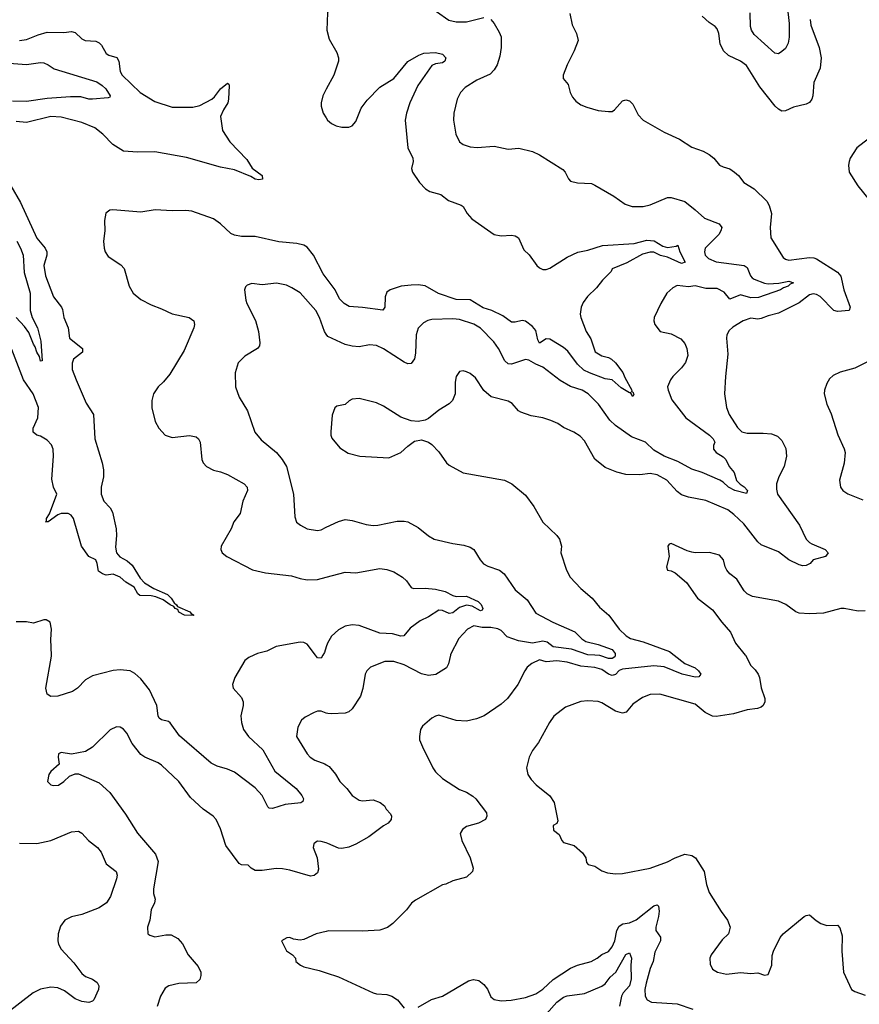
# Model space of a CAD drawing. Header units: inches. Extents: x 1173000 to 1307049, y 522583 to 678455.
# Tile 253 of 256: x 1248231 to 1253077, y 597984 to 603670. Entities that reach past the tile are written whole.
import ezdxf

# ---------------------------------------------------------------- set-up
doc = ezdxf.new("R2010")
doc.units = ezdxf.units.IN
doc.header["$MEASUREMENT"] = 0
for name, color, linetype in [('B2549', 7, 'Continuous'), ('B2559', 7, 'Continuous'), ('B2640', 7, 'Continuous'), ('B2650', 7, 'Continuous')]:
    doc.layers.add(name, color=color, linetype=linetype)

msp = doc.modelspace()

# ---------------------------------------------------------------- linework, layer by layer
at = {"layer": 'B2549', "color": 5}
for points, elevation in [([(1249581.4, 600000), (1249553.1, 599986.9), (1249530.4, 599970), (1249472.7, 599870), (1249459.1, 599830), (1249462, 599810), (1249510, 599756.3), (1249520.3, 599730), (1249520.3, 599710), (1249506.3, 599650), (1249510, 599611.3), (1249522, 599570), (1249551.3, 599530), (1249633.1, 599453.1), (1249702.9, 599330), (1249826.8, 599230), (1249859.7, 599190), (1249868.9, 599170), (1249864.6, 599155.4), (1249852.6, 599147.4), (1249762.2, 599137.8), (1249690, 599114.3), (1249670, 599117), (1249663.5, 599123.5), (1249629.7, 599190), (1249590, 599234.4), (1249470, 599324.2), (1249430, 599341.8), (1249370, 599358.4), (1249336.5, 599376.5), (1249153.8, 599533.8), (1249099.8, 599610), (1249090, 599617), (1249050, 599625.9), (1249036.4, 599636.4), (1249028.9, 599650), (1249022, 599710), (1248979.5, 599799.5), (1248930, 599862.6), (1248894.9, 599894.9), (1248868.6, 599908.6), (1248810, 599915.6), (1248769.2, 599910.8), (1248650, 599880.9), (1248610, 599856.9), (1248564.9, 599810), (1248535.5, 599790), (1248450, 599762.2), (1248410, 599760.4), (1248390, 599774.5), (1248380.8, 599810), (1248413.9, 599993.9), (1248413.7, 600000)], 920), ([(1249980.6, 600000), (1249970, 599982.4), (1249950, 599984), (1249937.9, 600000)], 920), ([(1250000, 599665.7), (1249970, 599675.6), (1249950, 599676.2), (1249930, 599669.4), (1249878, 599642), (1249856.4, 599623.6), (1249836.1, 599583.9), (1249828.2, 599530), (1249890, 599430.6), (1249908, 599410), (1249933.3, 599393.3), (1249991.5, 599371.5), (1250000, 599366.6)], 940), ([(1250000, 598915.5), (1249970, 598924.7), (1249950, 598925.6), (1249939.5, 598920.5), (1249928.2, 598910), (1249924.9, 598890), (1249946.7, 598830), (1249955.5, 598764.5), (1249950, 598742), (1249930, 598726.6), (1249910, 598723.7), (1249790, 598758.7), (1249746.7, 598766.7), (1249710, 598768.3), (1249630, 598756.4), (1249590, 598756.9), (1249567, 598770), (1249550, 598787), (1249510, 598789.7), (1249497.3, 598797.3), (1249420.7, 598900.7), (1249390, 598997.2), (1249365.1, 599050), (1249347, 599070), (1249290, 599111.5), (1249217.2, 599177.2), (1249150, 599269.6), (1249050, 599365.6), (1249030, 599378.7), (1248952.7, 599410), (1248930, 599426.3), (1248879.7, 599490), (1248849.7, 599549.7), (1248830, 599572.7), (1248810, 599584.5), (1248790, 599585.1), (1248751.9, 599568.1), (1248650, 599469.4), (1248610, 599442.7), (1248530, 599428), (1248470, 599438), (1248454, 599430), (1248452, 599410), (1248458, 599370), (1248410, 599329), (1248399.1, 599310), (1248391, 599270), (1248410.6, 599250.6), (1248426.4, 599246.4), (1248454, 599250), (1248485.2, 599270), (1248518.9, 599301.1), (1248550, 599314.8), (1248570, 599314), (1248690, 599262.8), (1248750, 599206.8), (1248842, 599082), (1248910, 598972.7), (1249014.3, 598850), (1249028.9, 598808.9), (1249003.1, 598650), (1249002.9, 598622.9), (1249012.2, 598590), (1249008.2, 598570), (1248990.3, 598530), (1248981.6, 598470), (1248968, 598430), (1248970.8, 598390.8), (1248982, 598382), (1249010, 598373.4), (1249074.9, 598385.1), (1249104.9, 598384.9), (1249144.2, 598364.2), (1249170, 598333.4), (1249203.6, 598270), (1249261.3, 598201.3), (1249276, 598170), (1249276.9, 598150), (1249270, 598127), (1249250, 598108.3), (1249150, 598104.7), (1249091.3, 598090), (1249070, 598076), (1249043, 598030), (1249024.9, 597970)], 940), ([(1248230, 598914.9), (1248330, 598912.9), (1248409.9, 598930.1), (1248530, 598980.2), (1248570, 598984), (1248590, 598971.7), (1248627.4, 598930), (1248680.2, 598890), (1248701.5, 598861.5), (1248730, 598794.9), (1248787, 598750), (1248792.6, 598730), (1248788.9, 598708.9), (1248754.2, 598605.8), (1248731.9, 598570), (1248690, 598540.6), (1248590, 598502.3), (1248530, 598488.7), (1248490.4, 598470), (1248465.3, 598434.7), (1248451.8, 598390), (1248450.3, 598350), (1248455.3, 598330), (1248470, 598302.4), (1248543.2, 598223.2), (1248590, 598160.8), (1248610, 598144.7), (1248650, 598129.2), (1248678.3, 598110), (1248687.1, 598090), (1248685.2, 598070), (1248658.3, 598010), (1248650, 598001.7), (1248630, 597994), (1248590, 597999.9), (1248550, 598015.9), (1248490, 598062.2), (1248450, 598078.3), (1248410, 598082.5), (1248350, 598070.8), (1248308.4, 598050), (1248155.3, 597930)], 920), ([(1250000, 598404.6), (1249942, 598390), (1249870, 598357.2), (1249850, 598354), (1249810, 598359), (1249790, 598368.7), (1249771.6, 598368.4), (1249742, 598350), (1249770, 598292), (1249804.7, 598270), (1249822, 598250), (1249824.7, 598230), (1249851.3, 598210), (1249870, 598200.7), (1249959.8, 598179.8), (1250000, 598165.9)], 960)]:
    msp.add_lwpolyline(points, dxfattribs=dict(at, elevation=elevation))
at = {"layer": 'B2559', "color": 5}
for points, elevation in [([(1252007.7, 600000), (1252070, 599951.8), (1252130, 599927.1), (1252149.3, 599910), (1252161.8, 599890), (1252150, 599875.1), (1252130, 599873.6), (1252054.7, 599890), (1251950, 599931.9), (1251890, 599939.1), (1251710, 599918.9), (1251690, 599911), (1251670, 599887.5), (1251650, 599882.7), (1251630, 599890.4), (1251590, 599918), (1251550, 599928.6), (1251470, 599936.3), (1251390, 599959.9), (1251330, 599968), (1251270, 599961.1), (1251230, 599972.1), (1251187.5, 599952.5), (1251160.4, 599930), (1251145.3, 599910), (1251106.7, 599830), (1251046.4, 599750), (1251010, 599716.9), (1250911.3, 599648.7), (1250867.7, 599632.3), (1250810, 599619.7), (1250750, 599623.5), (1250650, 599653), (1250630, 599647.6), (1250610, 599635.6), (1250554.9, 599590), (1250543.8, 599570), (1250537.3, 599530), (1250538.8, 599510), (1250554.8, 599470), (1250614.4, 599350), (1250630, 599325.5), (1250670, 599287), (1250770, 599224.2), (1250810, 599208.7), (1250845.9, 599185.9), (1250863.8, 599170), (1250924.9, 599090), (1250927.3, 599070), (1250918.8, 599050), (1250878, 599030), (1250810.3, 599009.7), (1250786.9, 598993.1), (1250773.4, 598970), (1250781.6, 598930), (1250830.4, 598830), (1250847.7, 598770), (1250844, 598750), (1250810, 598718), (1250730, 598696), (1250690, 598677.2), (1250670, 598673.2), (1250515.2, 598584.8), (1250492.8, 598567.2), (1250463, 598530), (1250384.9, 598450), (1250352.7, 598427.3), (1250310, 598411.5), (1250210, 598405.1), (1250012.3, 598407.7), (1250000, 598404.6)], 960), ([(1250716.5, 600000), (1250705.2, 599950), (1250693.5, 599926.5), (1250632.2, 599887.8), (1250590, 599883), (1250550, 599892.3), (1250450, 599943.2), (1250390, 599962.7), (1250337.5, 599962.5), (1250254.8, 599930), (1250234, 599910), (1250224.9, 599890), (1250211.8, 599808.2), (1250196.7, 599763.3), (1250150, 599689.3), (1250130, 599672.3), (1250110, 599665.6), (1250030, 599660.5), (1250010, 599662.4), (1250000, 599665.7)], 940), ([(1252418.5, 600000), (1252419.2, 599999.2), (1252450, 599940.7), (1252476, 599916), (1252492.4, 599890), (1252500.3, 599870), (1252510, 599811.3), (1252532.2, 599750), (1252530.4, 599730), (1252521.6, 599710), (1252510, 599699.6), (1252489, 599691), (1252430, 599685.1), (1252350, 599660.3), (1252250, 599645.1), (1252230, 599648.3), (1252187.9, 599667.9), (1252130, 599716.9), (1251924.7, 599775.3), (1251870, 599773.3), (1251825.4, 599754.6), (1251770, 599716.2), (1251730.5, 599670), (1251710, 599664.7), (1251670, 599675.8), (1251590, 599724.2), (1251570, 599731.5), (1251510, 599736.9), (1251470, 599733), (1251380.2, 599699.8), (1251313.3, 599646.7), (1251288.3, 599611.7), (1251224.1, 599495.9), (1251190.2, 599449.8), (1251170.4, 599410), (1251154.9, 599350), (1251163, 599310), (1251182, 599282), (1251211.4, 599251.4), (1251290, 599188.4), (1251315.6, 599150), (1251336, 599044), (1251331.3, 599028.7), (1251310, 599015.3), (1251312, 598990), (1251343.5, 598963.5), (1251358.8, 598930), (1251370, 598918.8), (1251430, 598901.6), (1251479, 598859), (1251498.8, 598830), (1251502.8, 598802.8), (1251511, 598791), (1251550, 598781), (1251590, 598754.8), (1251622.8, 598742.8), (1251670, 598736.4), (1251710, 598738.7), (1251870, 598770.4), (1251970, 598806), (1252014, 598830), (1252070, 598850.5), (1252110, 598842.8), (1252130.8, 598830), (1252180.4, 598750), (1252194.9, 598674.9), (1252210.6, 598630), (1252278.9, 598518.9), (1252316.3, 598470), (1252330.6, 598430), (1252321, 598390), (1252284.7, 598355.3), (1252220.7, 598270), (1252214, 598250), (1252215.3, 598215.3), (1252230, 598186.8), (1252258, 598170), (1252310, 598158.4), (1252390, 598167.7), (1252450, 598161), (1252490, 598164.7), (1252530, 598151), (1252550, 598154.8), (1252571.1, 598210), (1252574.5, 598265.5), (1252580.9, 598290), (1252619.3, 598370), (1252637.2, 598390), (1252759, 598490), (1252770, 598497.3), (1252790, 598501), (1252827.3, 598467.3), (1252854.8, 598450), (1252890, 598439.5), (1252950, 598441), (1252964.5, 598424.5), (1252978.5, 598378.5), (1252976.3, 598290), (1252986, 598170), (1253031, 598070), (1253050, 598057.3), (1253110, 598037.1)], 980), ([(1251667.2, 600000), (1251666.4, 599990), (1251650, 599981.6), (1251630, 599979.7), (1251578.2, 599998.2), (1251550.7, 600000)], 940), ([(1250000, 599366.6), (1250016.7, 599356.7), (1250052.4, 599312.4), (1250077.6, 599270), (1250118.4, 599230), (1250150.4, 599190), (1250190, 599162.4), (1250210, 599158.4), (1250270, 599164.9), (1250311.3, 599150), (1250336, 599130), (1250346, 599110), (1250370, 599082.8), (1250377.1, 599070), (1250375.5, 599050), (1250358, 599030), (1250330, 599015.1), (1250245.7, 598950), (1250170, 598908.3), (1250130, 598891.4), (1250090, 598883.7), (1250070, 598885.8), (1250010, 598912.4), (1250000, 598915.5)], 940), ([(1250530, 597967.7), (1250607.8, 598012.2), (1250670, 598031.5), (1250820.9, 598119.1), (1250850, 598127.7), (1250880.9, 598120.9), (1250910, 598097.4), (1250930.9, 598070.9), (1250950, 598026.7), (1250970, 598011.7), (1251010, 598004.2), (1251067.4, 598007.4), (1251150, 598022.2), (1251210, 598043.8), (1251250, 598071.8), (1251310, 598126.3), (1251410, 598191.5), (1251450, 598209.1), (1251529.8, 598230.2), (1251563.7, 598250), (1251590, 598272.2), (1251630, 598288.8), (1251650, 598314.9), (1251666.2, 598350), (1251676.8, 598410), (1251690, 598435.3), (1251711.5, 598448.5), (1251750, 598454.4), (1251789, 598471), (1251890, 598552.9), (1251910, 598558.4), (1251917.6, 598550), (1251921.8, 598521.8), (1251918.4, 598490), (1251902.6, 598430), (1251903, 598410), (1251930, 598371), (1251928.7, 598350), (1251896.2, 598283.8), (1251886.6, 598230), (1251869.6, 598190), (1251846.3, 598106.3), (1251838, 598070), (1251841.1, 598030), (1251851.5, 598010), (1251876.4, 597996.4), (1252025.7, 597985.7), (1252116.4, 597956.4)], 960), ([(1251271.8, 597928.2), (1251330, 597995.2), (1251370, 598024.2), (1251390, 598032.7), (1251490, 598046.2), (1251590, 598088.7), (1251610, 598101.7), (1251638.9, 598141.1), (1251671, 598170), (1251730, 598270.4), (1251750, 598280.2), (1251762.3, 598250), (1251757.3, 598210), (1251760.7, 598130), (1251749.3, 598090.7), (1251714.3, 598050), (1251704.5, 598030), (1251693.4, 597973.4)], 940), ([(1250000, 598165.9), (1250070, 598141.6), (1250270.3, 598050.3), (1250290, 598043.8), (1250350, 598040.5), (1250378, 598030), (1250410.3, 598010.3), (1250450, 597961)], 960)]:
    msp.add_lwpolyline(points, dxfattribs=dict(at, elevation=elevation))
at = {"layer": 'B2640', "color": 5}
for points, elevation in [([(1248229.8, 603550.2), (1248270, 603556), (1248336.9, 603583.1), (1248390, 603596.8), (1248484.9, 603595.1), (1248530, 603602.3), (1248550, 603596), (1248590, 603559.5), (1248609.2, 603549.2), (1248670, 603545.2), (1248690, 603537), (1248703, 603523), (1248730, 603474.9), (1248745.5, 603465.5), (1248791.1, 603451.1), (1248803.2, 603430), (1248811, 603370), (1248821.5, 603350), (1248926, 603250), (1249010, 603197.1), (1249110, 603165.5), (1249230, 603165.5), (1249270, 603173.4), (1249339.8, 603210), (1249355.7, 603224.3), (1249390, 603270.2), (1249430, 603303.8), (1249437.7, 603297.7), (1249438.9, 603290), (1249435.8, 603210), (1249431, 603190), (1249406.3, 603150), (1249390.2, 603110), (1249400.2, 603030), (1249443.5, 602963.5), (1249542, 602862), (1249572.6, 602812.6), (1249630.4, 602769.6), (1249631.4, 602748.6), (1249610, 602745.7), (1249590.3, 602749.7), (1249565.1, 602765.1), (1249470, 602802.6), (1249390, 602818.8), (1249193.3, 602873.3), (1249010, 602906.6), (1248910, 602904.2), (1248830, 602909.9), (1248769.1, 602949.1), (1248710, 603009), (1248665.1, 603045.1), (1248590, 603076.2), (1248470, 603107), (1248410, 603109.8), (1248270, 603076.8), (1248210, 603081)], 880), ([(1248170, 603418.6), (1248270, 603410.1), (1248350, 603422), (1248370, 603420.2), (1248394.9, 603410), (1248430, 603386.2), (1248675.8, 603310), (1248707.2, 603290), (1248727.4, 603270), (1248752.7, 603230), (1248750, 603222), (1248742, 603218), (1248650, 603211), (1248630, 603211), (1248583.6, 603223.6), (1248524.7, 603224.7), (1248390, 603214.8), (1248270, 603197.5), (1248190, 603198.9)], 860), ([(1250000, 603268.9), (1249979.3, 603230), (1249970.5, 603190), (1249970.5, 603170), (1249983, 603130), (1250000, 603102.5)], 920), ([(1248178.8, 602710), (1248234.7, 602614.7), (1248330, 602407.2), (1248377.7, 602350), (1248387.3, 602330), (1248386.3, 602310), (1248370.1, 602250), (1248379.8, 602190), (1248425.7, 602070), (1248471.3, 602010), (1248476.8, 601996.8), (1248485.9, 601950), (1248509.6, 601890), (1248519, 601830), (1248592.4, 601770), (1248593.7, 601750), (1248541.3, 601710), (1248533.4, 601686.6), (1248534.3, 601650), (1248555.7, 601590), (1248615.2, 601455.2), (1248656.4, 601390), (1248664.2, 601250), (1248707.3, 601110), (1248713.4, 601070), (1248713.6, 601030), (1248701.3, 600970), (1248701.8, 600930), (1248716, 600890), (1248752, 600850), (1248766.1, 600826.1), (1248787.5, 600730), (1248789.5, 600690), (1248784.2, 600624.2), (1248790.2, 600590), (1248808.3, 600568.3), (1248850, 600544.7), (1248879.1, 600519.1), (1248925.1, 600445.1), (1248950, 600418), (1249004.7, 600384.7), (1249083.6, 600350), (1249104.4, 600330), (1249121.3, 600301.3), (1249136.4, 600290), (1249140.6, 600280.6), (1249213.4, 600250), (1249219.8, 600239.8), (1249236, 600230), (1249231.2, 600228.8), (1249180.9, 600230), (1249150, 600248.6), (1249143, 600263), (1249128, 600270), (1249120.9, 600280.9), (1249098.4, 600290), (1249058.7, 600318.7), (1249016.6, 600336.6), (1248990, 600341.7), (1248923.8, 600343.8), (1248913.3, 600353.3), (1248892.1, 600392.1), (1248842.3, 600422.3), (1248809.7, 600450), (1248770, 600467.6), (1248730, 600462), (1248708.9, 600468.9), (1248685.7, 600485.7), (1248678.7, 600530), (1248670, 600549.5), (1248630, 600569.4), (1248587.7, 600630), (1248542.1, 600790), (1248528.2, 600808.2), (1248510, 600817.3), (1248470, 600817.4), (1248450, 600809.9), (1248395.8, 600770), (1248379.3, 600770), (1248385.7, 600774.3), (1248385.2, 600790), (1248403.3, 600816.7), (1248444.5, 600930), (1248426.6, 600970), (1248416.3, 601016.3), (1248425.8, 601150), (1248424.4, 601190), (1248415, 601215), (1248390, 601242.3), (1248350, 601264), (1248329.8, 601269.8), (1248308, 601288), (1248308, 601310), (1248335.8, 601370), (1248339.9, 601430), (1248308.2, 601510), (1248252.6, 601590), (1248185.1, 601765.1)], 880), ([(1250000, 602179), (1249982.7, 602202.7), (1249927.2, 602310), (1249890, 602356.8), (1249870, 602368.5), (1249830, 602378), (1249726.8, 602386.8), (1249590, 602417.3), (1249510, 602417.6), (1249470, 602424.8), (1249450, 602435.4), (1249390, 602491.3), (1249350, 602519.7), (1249224.6, 602564.6), (1249190, 602568.2), (1249110, 602565.1), (1249012.5, 602572.5), (1248930, 602559.1), (1248768.2, 602571.8), (1248750, 602569.3), (1248728.2, 602551.8), (1248719.3, 602510), (1248721.3, 602450), (1248715.2, 602390), (1248717.7, 602350), (1248723.6, 602330), (1248742.2, 602302.2), (1248814.9, 602254.9), (1248833.5, 602233.5), (1248863.2, 602130), (1248885.3, 602090), (1248930, 602053.7), (1248990, 602023.1), (1249050, 602000.9), (1249111.1, 601971.1), (1249209.2, 601949.2), (1249236.4, 601930), (1249240.3, 601910), (1249234.9, 601890), (1249180.8, 601759.2), (1249096.6, 601623.4), (1249061.5, 601578.5), (1249030, 601549.6), (1249002.6, 601510), (1248992.7, 601470), (1248992.7, 601427.3), (1249013.1, 601350), (1249033.4, 601310), (1249070, 601270.4), (1249110, 601256.9), (1249210, 601267.6), (1249250, 601261.3), (1249262.4, 601250), (1249272.9, 601230), (1249282, 601130), (1249290.4, 601110), (1249308.2, 601090), (1249350, 601068), (1249390, 601059.1), (1249430, 601043.6), (1249526.4, 600990), (1249543.6, 600970), (1249546, 600950), (1249517.6, 600890), (1249502.8, 600817.2), (1249466.7, 600770), (1249450.3, 600730), (1249393, 600630), (1249390.6, 600610), (1249398.8, 600590), (1249426.8, 600570), (1249573.4, 600493.4), (1249650, 600476.2), (1249798.9, 600458.9), (1249850, 600442.4), (1249890, 600435.8), (1249950, 600437.2), (1250000, 600450.1)], 920), ([(1248213.8, 602390), (1248236.2, 602350), (1248250.4, 602310.4), (1248255.6, 602210), (1248291.1, 602090), (1248291.3, 601990), (1248302.6, 601950), (1248334, 601890), (1248352.9, 601812.9), (1248359.6, 601700.4), (1248350, 601698), (1248345.3, 601725.3), (1248330, 601749.3), (1248320.7, 601780.7), (1248310, 601796.3), (1248283.2, 601863.2), (1248258.1, 601898.1), (1248209.9, 601949.9)], 860), ([(1250000, 601853.9), (1249989.2, 601869.2), (1249960.8, 601950), (1249939.8, 601990), (1249850, 602091.6), (1249802, 602122), (1249770, 602136.3), (1249712.5, 602147.5), (1249630, 602139.5), (1249570, 602146.6), (1249544.1, 602135.9), (1249533.2, 602126.8), (1249527.3, 602110), (1249536.4, 602050), (1249542.4, 602030), (1249591.7, 601931.7), (1249608.9, 601868.9), (1249617, 601803), (1249613.8, 601786.2), (1249602.8, 601770), (1249530, 601726), (1249492.4, 601687.6), (1249474.9, 601630), (1249475.5, 601550), (1249498, 601490), (1249545.3, 601410), (1249587.9, 601287.9), (1249623.7, 601243.7), (1249713.7, 601170), (1249746, 601130), (1249770.3, 601090), (1249810.3, 600930), (1249819.3, 600799.3), (1249828.7, 600768.7), (1249850.8, 600750), (1249890, 600730.4), (1249950, 600720.4), (1249970, 600723.8), (1250000, 600738.3)], 940), ([(1248413.7, 600000), (1248411.3, 600090), (1248414.7, 600150), (1248406, 600190), (1248384.1, 600204.1), (1248370, 600204.5), (1248310, 600184.5), (1248270, 600191.6), (1248210, 600193.3)], 920), ([(1249937.9, 600000), (1249890, 600063.1), (1249870, 600073.5), (1249850, 600075.7), (1249710, 600049.8), (1249656.1, 600023.9), (1249603, 600010), (1249581.4, 600000)], 920), ([(1250000, 600048), (1249990, 600015.6), (1249980.6, 600000)], 920)]:
    msp.add_lwpolyline(points, dxfattribs=dict(at, elevation=elevation))
at = {"layer": 'B2650', "color": 5}
for points, elevation in [([(1250000, 604004.2), (1250037, 603950), (1250057.6, 603910), (1250067.2, 603870), (1250064.9, 603830), (1250059, 603810), (1250020.3, 603750), (1250006.5, 603710), (1250002.6, 603610), (1250017.7, 603557.7), (1250061.1, 603481.1), (1250070.5, 603450), (1250070.6, 603430), (1250043, 603350), (1250000, 603268.9)], 920), ([(1251405.1, 603705.1), (1251419.5, 603639.5), (1251444.4, 603590), (1251454.8, 603550), (1251430.6, 603490), (1251390.4, 603410), (1251366.8, 603350), (1251366.8, 603330), (1251395.5, 603295.5), (1251407.7, 603250), (1251422, 603222), (1251439.9, 603199.9), (1251470, 603178.4), (1251503.8, 603163.8), (1251570, 603145.7), (1251630, 603139.3), (1251650, 603140.4), (1251663.7, 603150), (1251710, 603200.5), (1251730, 603207.7), (1251750, 603200.7), (1251770, 603181), (1251799.9, 603119.9), (1251828.6, 603088.6), (1251950, 603020.4), (1252039.2, 602979.2), (1252110, 602933), (1252174.8, 602910), (1252210, 602890.3), (1252237.1, 602870), (1252270.6, 602830), (1252290, 602819.5), (1252328.9, 602808.9), (1252356.3, 602790), (1252379.1, 602770), (1252410.8, 602730), (1252470, 602693.4), (1252542.3, 602622.3), (1252557.2, 602597.2), (1252569.1, 602550), (1252562, 602470), (1252566.4, 602410), (1252636.7, 602296.7), (1252650, 602287), (1252670, 602281.1), (1252790, 602295.8), (1252814.2, 602294.2), (1252830, 602289.1), (1252950, 602212.2), (1252969.4, 602189.4), (1252986.8, 602110), (1253023.1, 602010), (1253018.8, 601990), (1252950, 601984.5), (1252930, 601989.7), (1252850, 602072), (1252830, 602083.1), (1252810, 602086.2), (1252790, 602080.4), (1252730, 602033.8), (1252610, 601974), (1252550, 601960.4), (1252510, 601943.9), (1252490, 601941.1), (1252450, 601946), (1252406, 601930), (1252345.8, 601894.2), (1252325.2, 601874.8), (1252312.4, 601850), (1252310.4, 601830), (1252318.3, 601738.3), (1252304.6, 601610), (1252299.5, 601510), (1252310.4, 601430), (1252324.6, 601390), (1252373.9, 601313.9), (1252399.1, 601290), (1252430, 601282.4), (1252522.5, 601282.5), (1252570, 601278), (1252604.4, 601264.4), (1252630, 601239.1), (1252652.7, 601192.7), (1252656.5, 601150), (1252642.8, 601090), (1252611.4, 601030), (1252598.5, 600990), (1252598, 600958), (1252604.6, 600930), (1252731.3, 600751.3), (1252770.2, 600670.2), (1252788.7, 600650), (1252802.4, 600642.4), (1252878.7, 600610), (1252896, 600590), (1252882, 600570), (1252810, 600550.6), (1252792.7, 600530), (1252770, 600517.3), (1252750, 600515.3), (1252730, 600521.7), (1252670, 600551.2), (1252610, 600596.4), (1252510, 600636.3), (1252490, 600655.1), (1252410, 600758.9), (1252353.1, 600813.1), (1252318.6, 600838.6), (1252190, 600892.8), (1252090, 600912.2), (1252050, 600925.6), (1252024.5, 600944.5), (1251965.1, 601010), (1251910, 601041.6), (1251870, 601049.7), (1251810, 601040.8), (1251730, 601042.4), (1251676.2, 601056.2), (1251610, 601083.5), (1251550, 601131.8), (1251490, 601237), (1251465.2, 601265.2), (1251428.5, 601288.5), (1251370, 601314.7), (1251337, 601337), (1251295.7, 601355.7), (1251250, 601371), (1251182.5, 601382.5), (1251123.5, 601403.5), (1251110, 601411.8), (1251073.5, 601453.5), (1251050, 601467.1), (1250951.8, 601491.8), (1250908.7, 601528.7), (1250861.7, 601601.7), (1250830, 601626.6), (1250810, 601636), (1250790, 601641.2), (1250770, 601637.2), (1250750.7, 601610), (1250744.1, 601575.9), (1250744.4, 601510), (1250728.2, 601470), (1250709.1, 601450.9), (1250650, 601415.1), (1250590, 601366.6), (1250570, 601357), (1250530, 601349.3), (1250490, 601352.3), (1250430, 601374.5), (1250330, 601438), (1250290, 601457), (1250190, 601482.9), (1250150, 601477.6), (1250131.9, 601468.1), (1250110, 601446.6), (1250062, 601438), (1250050, 601428.7), (1250034.9, 601385.1), (1250026, 601290), (1250026, 601270), (1250032.3, 601252.3), (1250078, 601198), (1250126.6, 601166.6), (1250194, 601150), (1250361.2, 601138.8), (1250429.6, 601170.4), (1250470, 601207.3), (1250510, 601234.8), (1250550, 601244), (1250590, 601230.6), (1250610, 601217.3), (1250650, 601174.8), (1250694.8, 601110), (1250710, 601097.3), (1250790, 601053.4), (1251029.5, 601010.5), (1251070.7, 600990), (1251150, 600924), (1251198.3, 600858.3), (1251250, 600767.3), (1251330, 600690.6), (1251345.5, 600670), (1251357.1, 600630), (1251353, 600590), (1251387, 600490), (1251408.5, 600450), (1251470, 600384.9), (1251534, 600330), (1251576.5, 600276.5), (1251630.2, 600230.2), (1251690.3, 600150), (1251730.9, 600110.9), (1251755.9, 600095.9), (1251830, 600077), (1251980.8, 600020.8), (1252007.7, 600000)], 960), ([(1250636.7, 603716.7), (1250707.7, 603667.7), (1250750, 603657.6), (1250810, 603657), (1250910, 603681.6)], 940), ([(1252661, 603750), (1252672.3, 603647.7), (1252671.4, 603568.6), (1252666.4, 603533.6), (1252650, 603502.7), (1252630, 603485.2), (1252610, 603472.7), (1252590, 603476.2), (1252470, 603584.8), (1252453.5, 603610), (1252449, 603630), (1252446.6, 603710)], 940), ([(1250950.4, 603670.4), (1250970, 603646.8), (1250998.2, 603598.2), (1251008.8, 603570), (1251008.9, 603510), (1251001, 603459), (1250986.5, 603410), (1250970, 603379.6), (1250945.2, 603354.8), (1250870, 603319.8), (1250802, 603278), (1250774, 603250), (1250755.3, 603210), (1250735.8, 603130), (1250734, 603090), (1250748.7, 603008.7), (1250770, 602964), (1250790, 602948.2), (1250830, 602935.3), (1250871.7, 602931.7), (1250970, 602939.5), (1251050, 602922.4), (1251111.8, 602928.2), (1251190, 602908.7), (1251230.2, 602890.2), (1251365.1, 602805.1), (1251379.1, 602790), (1251397.3, 602750), (1251410, 602737.3), (1251450, 602728), (1251530, 602723), (1251550, 602714.9), (1251660.7, 602650), (1251725.1, 602605.1), (1251764.7, 602590), (1251830, 602590.3), (1251870, 602599.6), (1251970, 602642.7), (1251990, 602642.3), (1252070, 602619.5), (1252130, 602572.6), (1252183.2, 602523.2), (1252267.3, 602490), (1252282.4, 602470), (1252278, 602450), (1252265.2, 602430), (1252186.5, 602350), (1252182.4, 602330), (1252187.2, 602310), (1252205.3, 602290), (1252250, 602271.7), (1252412.4, 602250), (1252430, 602238.3), (1252448.1, 602190), (1252459.2, 602179.2), (1252470.7, 602170.7), (1252530, 602148.4), (1252550, 602144.7), (1252612.7, 602147.3), (1252670, 602159), (1252696.4, 602150), (1252678, 602142), (1252665.7, 602130), (1252638.9, 602121.1), (1252621.8, 602110), (1252494.3, 602065.7), (1252450, 602062.6), (1252390, 602081.7), (1252330, 602056.2), (1252296.8, 602096.8), (1252256.6, 602116.6), (1252190, 602118.3), (1252130, 602133), (1252090, 602127.6), (1252026.2, 602133.8), (1251999.4, 602120.6), (1251966.4, 602090), (1251930.5, 602030), (1251893, 601950), (1251890.6, 601930), (1251897.3, 601910), (1251926.8, 601870), (1251990, 601855.3), (1252046.3, 601826.3), (1252070, 601800.5), (1252081.7, 601770), (1252087.6, 601730), (1252074.4, 601690), (1252050, 601658.5), (1252000.8, 601610), (1251986.7, 601590), (1251970.4, 601550.4), (1251972.9, 601530), (1251995.3, 601475.3), (1252075.8, 601370), (1252212.5, 601270), (1252233.1, 601250), (1252242.3, 601230), (1252235.5, 601210), (1252235.3, 601190), (1252250.3, 601170), (1252290, 601145.8), (1252305.8, 601130), (1252324.8, 601090), (1252354, 601054), (1252368.3, 601008.3), (1252388.1, 600988.1), (1252412.8, 600972.8), (1252432.2, 600950), (1252426.2, 600933.8), (1252357.6, 600950), (1252321.5, 600970), (1252290, 600999.9), (1252270.7, 601010.7), (1252170, 601054.5), (1252110, 601074.8), (1252030, 601118.2), (1251950, 601149.8), (1251890, 601183.1), (1251842.6, 601230), (1251760.9, 601260.9), (1251670, 601325.3), (1251637.4, 601357.4), (1251571.5, 601450), (1251511.1, 601510), (1251477, 601530), (1251410, 601551.7), (1251350, 601585.3), (1251250, 601664), (1251210, 601680.4), (1251170, 601704), (1251150, 601708.3), (1251070, 601680.9), (1251050, 601683.1), (1251030, 601700.5), (1250994.4, 601770), (1250967.8, 601810), (1250890, 601888.9), (1250851.1, 601911.1), (1250770, 601938.5), (1250730, 601942.9), (1250610, 601938.2), (1250587.2, 601932.8), (1250560.7, 601919.3), (1250531.3, 601888.7), (1250519, 601850), (1250515.5, 601744.5), (1250509.1, 601710.9), (1250490, 601684.2), (1250470, 601683.1), (1250450, 601691), (1250330, 601769.8), (1250290, 601788.3), (1250250, 601791.1), (1250190, 601780.5), (1250150, 601783.5), (1250110, 601794.3), (1250010, 601839.7), (1250000, 601853.9)], 940), ([(1252792.6, 603670), (1252797.6, 603637.6), (1252844.9, 603510), (1252857.1, 603450), (1252850.5, 603390), (1252813.8, 603306.2), (1252809.1, 603230), (1252803.2, 603210), (1252789.3, 603190.7), (1252770, 603181.4), (1252695.9, 603164.1), (1252650, 603143.5), (1252630, 603142), (1252610, 603152.1), (1252590.5, 603170.5), (1252501.9, 603281.9), (1252425.5, 603405.5), (1252390, 603429.8), (1252322.1, 603462.1), (1252291.9, 603490), (1252272.8, 603530), (1252265.4, 603590), (1252256.1, 603616.1), (1252244.5, 603630), (1252210, 603653.3), (1252169.8, 603689.8)], 960), ([(1250000, 603102.5), (1250007.7, 603090), (1250030, 603070.6), (1250056.7, 603056.7), (1250090, 603048.7), (1250130, 603048.7), (1250150, 603057.1), (1250170, 603082), (1250201.7, 603158.3), (1250235.9, 603204.1), (1250310, 603279.6), (1250390.9, 603330), (1250471.2, 603428.8), (1250534.7, 603465.3), (1250564, 603476), (1250630, 603480.7), (1250670.4, 603470.4), (1250690.2, 603450), (1250684, 603430), (1250670, 603421.1), (1250630, 603415.3), (1250610, 603404.8), (1250529.5, 603290), (1250483.2, 603190), (1250463.5, 603130), (1250455.8, 603090), (1250470.2, 602930), (1250498.9, 602870), (1250501.7, 602850), (1250492.4, 602810), (1250497.1, 602790), (1250538.4, 602730), (1250572.4, 602692.4), (1250597.8, 602677.8), (1250660.6, 602660.6), (1250705.7, 602625.7), (1250779.3, 602599.3), (1250790.6, 602590), (1250813, 602550), (1250840.2, 602520.2), (1250969.2, 602429.2), (1251010, 602422.3), (1251070, 602426), (1251090, 602422), (1251110, 602410.7), (1251140.9, 602340.9), (1251171.7, 602311.7), (1251215.8, 602250), (1251230, 602237), (1251250, 602227.9), (1251270, 602228), (1251290, 602234.9), (1251390, 602297.7), (1251452.5, 602327.5), (1251510, 602339.2), (1251594.3, 602365.7), (1251776.9, 602376.9), (1251850, 602395.9), (1251892.1, 602392.1), (1251942.8, 602362.8), (1251970, 602353.9), (1252018.7, 602361.3), (1252030, 602367.7), (1252040.4, 602330), (1252070.8, 602270), (1252050, 602261.5), (1251970, 602297.5), (1251930, 602307.5), (1251890, 602326.9), (1251870, 602327.8), (1251824.9, 602315.1), (1251734.9, 602265.1), (1251650.6, 602230), (1251643.9, 602216.1), (1251594.4, 602165.6), (1251559.6, 602120.4), (1251508.2, 602071.8), (1251483.7, 602036.3), (1251472, 602010), (1251464.9, 601970), (1251468.5, 601950), (1251499.5, 601870), (1251527.3, 601827.3), (1251551.5, 601751.5), (1251590, 601727.7), (1251630, 601718.7), (1251647.3, 601710), (1251670, 601688.2), (1251712.1, 601632.1), (1251722.8, 601602.8), (1251763, 601530), (1251762.5, 601522.5), (1251770, 601520.7), (1251775.3, 601504.7), (1251770, 601494), (1251756.5, 601516.5), (1251750, 601515.1), (1251703, 601543), (1251650, 601589.6), (1251610, 601595.8), (1251518.5, 601630), (1251486.7, 601646.7), (1251450, 601680.7), (1251394.9, 601754.9), (1251370, 601776.5), (1251299.7, 601819.7), (1251290, 601825), (1251270, 601825.9), (1251230, 601802), (1251221.3, 601821.3), (1251210, 601874.6), (1251190, 601898.8), (1251150, 601929.1), (1251130, 601932.8), (1251090, 601922), (1251070, 601922.8), (1251019.9, 601959.9), (1250955.3, 601990), (1250906.5, 602006.5), (1250830, 602051.9), (1250750, 602054.8), (1250648.7, 602088.7), (1250570, 602132.6), (1250530, 602137.7), (1250490, 602136.7), (1250432.7, 602130), (1250369.4, 602110.6), (1250350, 602096.3), (1250339.1, 602070), (1250338.5, 602010), (1250327.3, 601992.7), (1250210, 602008.3), (1250132.9, 602012.9), (1250103.1, 602030), (1250077.3, 602057.3), (1250050.6, 602110), (1250000, 602179)], 920), ([(1253130, 602980.9), (1253062.8, 602930), (1253024, 602870), (1253017.3, 602850), (1253014, 602830), (1253017.3, 602790), (1253067.7, 602710), (1253133.4, 602630)], 980), ([(1253170, 601717.6), (1253050, 601657.6), (1252966.6, 601633.4), (1252924.9, 601615.1), (1252904.7, 601595.3), (1252890, 601569), (1252874.9, 601530), (1252874.4, 601510), (1252888.9, 601448.9), (1252914.2, 601394.2), (1252951.9, 601271.9), (1252990, 601191), (1252994.4, 601170), (1252990, 601108), (1252963, 601010), (1252967.7, 600970), (1252981, 600950), (1253010, 600930.8), (1253096.4, 600896.4)], 980), ([(1250000, 600738.3), (1250070, 600772.2), (1250110, 600782.4), (1250150, 600777.6), (1250230, 600754), (1250270, 600748.5), (1250298, 600750), (1250410, 600773.1), (1250450, 600774.6), (1250470, 600770.3), (1250530, 600737), (1250590, 600688.2), (1250622.8, 600670), (1250730, 600644), (1250794.3, 600634.3), (1250830, 600623.1), (1250852.4, 600610), (1250888.5, 600550), (1250908.2, 600528.2), (1250933.1, 600513.1), (1251000.7, 600490), (1251026.4, 600470), (1251090, 600377.6), (1251159, 600319), (1251210, 600241.5), (1251308.4, 600190), (1251434.4, 600134.4), (1251474.6, 600094.6), (1251499, 600079), (1251570, 600061.3), (1251650, 600032), (1251668, 600010), (1251667.2, 600000)], 940), ([(1253110, 600255.1), (1253070, 600253.5), (1252990, 600269.6), (1252970.4, 600269.6), (1252870, 600243), (1252790, 600238.7), (1252730, 600242.9), (1252709.7, 600249.7), (1252652.2, 600292.2), (1252610, 600311.3), (1252459.3, 600339.3), (1252430, 600354), (1252412.3, 600372.3), (1252370, 600439.3), (1252329.7, 600469.7), (1252312.3, 600490), (1252302, 600510), (1252292.7, 600550), (1252270, 600577.2), (1252212.5, 600592.5), (1252130, 600591.6), (1252110, 600595.6), (1252082.7, 600602.7), (1251990, 600644), (1251979.6, 600640.4), (1251971.1, 600628.9), (1251978.7, 600570), (1251963, 600510), (1251970, 600491.3), (1251990, 600487.3), (1252014.6, 600474.6), (1252078.8, 600418.8), (1252142.8, 600330), (1252230, 600261), (1252283, 600190), (1252333, 600133), (1252362, 600070), (1252418.5, 600000)], 980), ([(1250000, 600450.1), (1250110, 600478.5), (1250170, 600475.2), (1250310, 600499.6), (1250350, 600494.9), (1250390, 600480.3), (1250439.3, 600450), (1250463, 600430), (1250490, 600391), (1250504.4, 600384.4), (1250570, 600387.2), (1250630, 600381.5), (1250686.8, 600366.8), (1250730, 600343.7), (1250750, 600338.3), (1250810, 600340.5), (1250876.5, 600310), (1250893.4, 600293.4), (1250903.6, 600270), (1250900, 600260), (1250890, 600255.6), (1250842.3, 600282.3), (1250810, 600287.9), (1250770, 600275.9), (1250730, 600244.6), (1250710, 600241.3), (1250670, 600258.7), (1250650, 600259.5), (1250590, 600221.9), (1250541.2, 600198.8), (1250484.5, 600155.5), (1250448.6, 600111.4), (1250430, 600109.8), (1250382.5, 600122.5), (1250310, 600127.9), (1250190, 600170.4), (1250150, 600175), (1250110, 600168), (1250070, 600147), (1250029.4, 600110), (1250006.8, 600070), (1250000, 600048)], 920), ([(1251550.7, 600000), (1251510, 600002.7), (1251415.1, 600035.1), (1251310, 600048.8), (1251274.1, 600074.1), (1251250, 600081), (1251190, 600069.1), (1251110, 600082.7), (1251045.1, 600105.1), (1251010, 600142.6), (1250990, 600152.9), (1250950, 600159.4), (1250899.1, 600159.1), (1250851.5, 600168.5), (1250814.9, 600150), (1250764.8, 600095.2), (1250717.2, 600002.8), (1250716.5, 600000)], 940)]:
    msp.add_lwpolyline(points, dxfattribs=dict(at, elevation=elevation))

doc.saveas('drawing.dxf')
